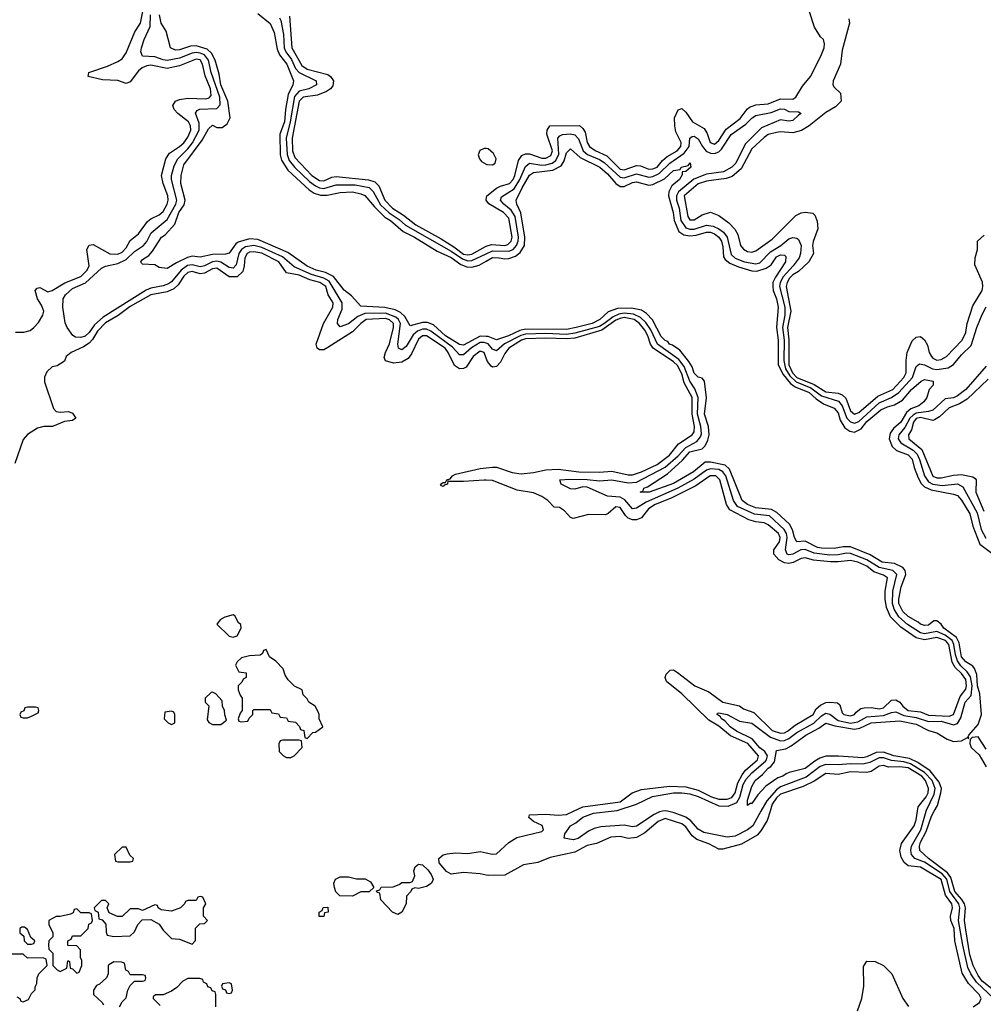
# Model space of a CAD drawing. Header units: inches. Extents: x 2710684 to 2828758, y 857022 to 965663.
# Tile 14 of 256: x 2737733 to 2742416, y 869062 to 873847. Entities that reach past the tile are written whole.
import ezdxf

# ---------------------------------------------------------------- set-up
doc = ezdxf.new("R2010")
doc.units = ezdxf.units.IN
doc.header["$MEASUREMENT"] = 0
for name, color, linetype in [('C7836', 7, 'Continuous'), ('C7837', 7, 'Continuous'), ('C7846', 7, 'Continuous'), ('C7847', 7, 'Continuous')]:
    doc.layers.add(name, color=color, linetype=linetype)

msp = doc.modelspace()

# ---------------------------------------------------------------- linework, layer by layer
at = {"layer": 'C7836', "color": 4}
for points, elevation in [([(2738250, 869826), (2738230, 869826), (2738194, 869790), (2738198, 869758), (2738210, 869754), (2738270, 869754), (2738282, 869758), (2738286, 869770), (2738267.3, 869787.3)], 16), ([(2739670, 869624), (2739652.7, 869627.3), (2739638, 869622), (2739634, 869610), (2739612, 869588), (2739611, 869550), (2739590, 869509), (2739570, 869499), (2739544, 869510), (2739488, 869570), (2739482, 869602), (2739470, 869606), (2739466, 869614), (2739482, 869618), (2739490, 869632), (2739547.3, 869632.7), (2739576.4, 869643.6), (2739590, 869654), (2739630, 869654), (2739642, 869658), (2739652.9, 869687.1), (2739648, 869710), (2739654, 869730), (2739670, 869742.8), (2739690, 869739.1), (2739715.6, 869715.6), (2739732.6, 869692.6), (2739742.4, 869670), (2739739.2, 869660.8), (2739731.7, 869648.3), (2739710, 869635.1)], 12), ([(2739350, 869588), (2739288.9, 869588.9), (2739269, 869609), (2739262, 869630), (2739259, 869650), (2739268, 869670), (2739290, 869681), (2739330, 869681), (2739370, 869671.3), (2739411.1, 869671.1), (2739436.9, 869656.9), (2739454, 869630), (2739431.6, 869608.4), (2739390, 869608)], 12), ([(2738610, 869586), (2738598, 869582), (2738590, 869566), (2738550, 869566), (2738538, 869562), (2738534, 869550), (2738514, 869530), (2738470, 869515.3), (2738420.4, 869520.4), (2738406, 869530), (2738402, 869542), (2738390, 869546), (2738330, 869518), (2738310, 869526), (2738270, 869526), (2738230, 869488), (2738208.4, 869488.4), (2738167.3, 869507.3), (2738158, 869530), (2738166, 869550), (2738150, 869566), (2738130, 869566), (2738094, 869530), (2738098, 869518), (2738114, 869510), (2738118, 869478), (2738132.7, 869472.7), (2738151.6, 869451.6), (2738152.7, 869412.7), (2738158, 869398), (2738190, 869392), (2738270, 869394), (2738290, 869414), (2738306, 869450), (2738327.3, 869472.7), (2738370, 869474), (2738411.1, 869451.1), (2738430, 869422), (2738470, 869382), (2738510, 869378), (2738570, 869354), (2738587.3, 869372.7), (2738587.3, 869432.7), (2738607.3, 869452.7), (2738630, 869454), (2738646, 869470), (2738626, 869490), (2738626, 869530), (2738638, 869550), (2738622, 869582)], 16), ([(2738010, 869526), (2737998, 869522), (2737992.7, 869507.3), (2737979.6, 869500.4), (2737930, 869488), (2737910, 869488), (2737874, 869470), (2737874, 869450), (2737894, 869410), (2737894, 869390), (2737874, 869370), (2737872, 869350), (2737874, 869330), (2737894, 869310), (2737894, 869250), (2737914, 869230), (2737930, 869222), (2737962, 869238), (2737966, 869274), (2737970, 869274), (2737974, 869270), (2737978, 869238), (2737990, 869234), (2738010, 869214), (2738022, 869218), (2738035.3, 869250), (2738034.6, 869274.6), (2738028, 869290), (2738027.3, 869327.3), (2738010, 869346), (2737967.3, 869347.3), (2737966, 869370), (2737982, 869378), (2737990, 869394), (2738030, 869394), (2738066, 869430), (2738068.4, 869451.6), (2738082, 869458), (2738086, 869470), (2738082, 869502), (2738070, 869506), (2738030, 869506)], 16), ([(2739188.7, 869488.7), (2739188, 869510), (2739202, 869518), (2739207.3, 869532.7), (2739230, 869534), (2739232, 869510), (2739214, 869506), (2739210, 869488.7)], 12), ([(2737756.4, 869436.4), (2737743.6, 869436.4), (2737734, 869430), (2737734, 869410), (2737752.7, 869392.7), (2737754, 869370), (2737770, 869354), (2737790, 869354), (2737802, 869358), (2737806, 869370), (2737787.3, 869387.3), (2737770, 869426)], 16), ([(2738750, 869166), (2738718, 869162), (2738714, 869150), (2738718, 869138), (2738732.7, 869132.7), (2738738, 869118), (2738750, 869114), (2738762, 869118), (2738766, 869130), (2738762, 869162)], 16)]:
    msp.add_lwpolyline(points, close=True, dxfattribs=dict(at, elevation=elevation))
for points, elevation in [([(2740000, 869689.4), (2739970, 869695.6), (2739890, 869702.9), (2739830, 869695.1), (2739807.4, 869707.4), (2739771.6, 869750), (2739769.7, 869770.3), (2739790, 869788), (2739810, 869794), (2739850, 869798.7), (2739910, 869795.6), (2739970, 869804.6), (2740000, 869798.1)], 12), ([(2737718, 869098), (2737734, 869090), (2737738, 869078), (2737750, 869074), (2737774.6, 869085.4), (2737790, 869114), (2737807.3, 869132.7), (2737807.3, 869147.3), (2737816.4, 869163.6), (2737818, 869190), (2737826, 869210), (2737866, 869250), (2737862, 869282), (2737847.3, 869287.3), (2737770, 869286), (2737750, 869306), (2737690, 869306)], 16), ([(2738218, 869050), (2738230, 869074), (2738250, 869094), (2738258, 869130), (2738270, 869154), (2738290, 869174), (2738330, 869174), (2738342, 869178), (2738346, 869190), (2738342, 869202), (2738330, 869206), (2738270, 869206), (2738262, 869222), (2738248.4, 869228.4), (2738242, 869262), (2738227.3, 869267.3), (2738190, 869268), (2738165.4, 869254.6), (2738162, 869250), (2738162, 869210), (2738154, 869190), (2738119.8, 869160.2), (2738106, 869154), (2738092, 869130), (2738092, 869110), (2738134, 869070), (2738139.6, 869059.6)], 16), ([(2738686, 869050), (2738686, 869110), (2738682, 869122), (2738667.3, 869127.3), (2738662, 869142), (2738647.3, 869147.3), (2738642, 869162), (2738626, 869170), (2738622, 869182), (2738607.3, 869187.3), (2738550, 869188), (2738525.4, 869174.6), (2738496.9, 869143.1), (2738470, 869126), (2738430, 869108), (2738392.7, 869107.3), (2738382, 869098), (2738382, 869090), (2738416, 869056)], 16)]:
    msp.add_lwpolyline(points, dxfattribs=dict(at, elevation=elevation))
at = {"layer": 'C7837', "color": 4}
for points, elevation in [([(2737712.3, 872327.7), (2737752.7, 872327.3), (2737783.2, 872336.8), (2737802, 872350), (2737824.5, 872375.5), (2737845.2, 872410), (2737849.2, 872430), (2737839.3, 872459.3), (2737819, 872490), (2737808, 872530), (2737818, 872542), (2737830, 872544.7), (2737870, 872524.7), (2737890, 872530.8), (2737952.7, 872567.3), (2738030, 872598.9), (2738059.7, 872630), (2738069.7, 872650), (2738059.3, 872730), (2738070, 872751.3), (2738090, 872754.8), (2738170, 872708.5), (2738210, 872707.6), (2738230, 872717), (2738250, 872738), (2738270, 872774), (2738310, 872805.5), (2738353.7, 872866.3), (2738370, 872879.3), (2738410, 872897.6), (2738430, 872914.9), (2738449.7, 872950), (2738453.5, 872970), (2738452.3, 872990), (2738429.6, 873050), (2738421.3, 873090), (2738442.9, 873170), (2738461.3, 873198.7), (2738510, 873230.4), (2738530, 873248.7), (2738550, 873276.3), (2738563.5, 873310), (2738563, 873330), (2738553.3, 873350), (2738501.2, 873390), (2738484, 873410), (2738477.2, 873430), (2738489, 873450), (2738510, 873458), (2738550, 873464.4), (2738638, 873462), (2738653.9, 873466.1), (2738662.5, 873477.5), (2738659.8, 873510), (2738634.5, 873574.5), (2738621.7, 873630), (2738610, 873651.8), (2738590, 873654), (2738510, 873621.7), (2738450, 873609.7), (2738370, 873626), (2738350, 873621.5), (2738327.8, 873612.2), (2738310, 873598), (2738270, 873544), (2738250, 873536), (2738210, 873551.6), (2738134.5, 873554.5), (2738066, 873570), (2738068.7, 873590), (2738159.8, 873620.3), (2738210, 873643.1), (2738230, 873656.3), (2738250, 873684.9), (2738292.9, 873787.1), (2738319.5, 873830), (2738335.4, 873910)], 12), ([(2740000, 872274.6), (2739990, 872278.4), (2739970, 872277.5), (2739928.6, 872251.4), (2739890, 872218.3), (2739870, 872217.4), (2739835.9, 872255.9), (2739730, 872333.6), (2739710, 872343.2), (2739690, 872343.4), (2739666.6, 872333.4), (2739645.2, 872314.8), (2739610, 872258.7), (2739590, 872243), (2739573.2, 872250), (2739569.8, 872269.8), (2739582.9, 872370), (2739573.5, 872390), (2739560.5, 872400.5), (2739510, 872420.5), (2739410, 872418.8), (2739375.7, 872404.3), (2739330, 872368), (2739290, 872354), (2739277.2, 872370), (2739278, 872390), (2739300.1, 872439.9), (2739299.8, 872470), (2739236.7, 872576.7), (2739210.9, 872590.9), (2739150, 872608.6), (2739066, 872646), (2739010, 872694.1), (2738910, 872739.9), (2738870, 872748.5), (2738830, 872742.4), (2738810.1, 872729.9), (2738798.2, 872710), (2738784.3, 872655.7), (2738770, 872639.7), (2738750, 872642.2), (2738710, 872669), (2738690, 872672.7), (2738669.5, 872670.5), (2738630, 872649.8), (2738610, 872646.3), (2738570, 872656), (2738548.5, 872651.5), (2738517.2, 872630), (2738470, 872572.4), (2738456.5, 872563.5), (2738430, 872552.8), (2738370, 872541.4), (2738347.5, 872532.5), (2738138.9, 872401.1), (2738096.5, 872363.5), (2738070, 872327.1), (2738050, 872308.6), (2738030, 872302.6), (2738003.1, 872303.1), (2737991.4, 872311.4), (2737963.6, 872350), (2737953, 872373), (2737941.5, 872450), (2737944.4, 872490), (2737954.7, 872510), (2737990, 872539.6), (2738052, 872568), (2738130, 872639.5), (2738150, 872648.9), (2738210, 872661.3), (2738250, 872681.3), (2738290, 872720.3), (2738334.3, 872750), (2738350.6, 872769.4), (2738372.3, 872810), (2738450, 872874.9), (2738490.8, 872950), (2738496.8, 872970), (2738470.8, 873070), (2738469.8, 873090), (2738483.4, 873136.6), (2738501.5, 873170), (2738550, 873218.6), (2738571.8, 873248.2), (2738604.6, 873310), (2738604.2, 873344.2), (2738587.3, 873392.8), (2738595.4, 873404.6), (2738608.8, 873411.2), (2738690, 873414.6), (2738707.6, 873432.4), (2738706, 873470), (2738663.7, 873590), (2738649.9, 873650), (2738630, 873675.2), (2738610, 873684.5), (2738590, 873687.1), (2738570, 873683.7), (2738510, 873660.2), (2738450, 873649), (2738430, 873650.9), (2738390, 873666.4), (2738329.2, 873670), (2738320.7, 873690), (2738325.1, 873710), (2738337.7, 873750), (2738366.5, 873813.5), (2738369, 873870)], 8), ([(2740000, 872307.3), (2739970, 872308.2), (2739890, 872265.3), (2739870, 872268.6), (2739802.6, 872310), (2739743.6, 872363.6), (2739714.9, 872374.9), (2739690, 872375.6), (2739630, 872359.3), (2739604.9, 872404.9), (2739583.1, 872423.1), (2739556.6, 872436.6), (2739507.9, 872447.9), (2739390, 872455.1), (2739344.5, 872504.5), (2739310, 872532.7), (2739258.3, 872598.3), (2739218.3, 872618.3), (2739173.2, 872630), (2739130, 872648.9), (2739036, 872716), (2738890, 872777.7), (2738850, 872781.5), (2738794.3, 872765.7), (2738782.8, 872757.2), (2738750, 872712.3), (2738733, 872707), (2738670, 872706.2), (2738610, 872692.3), (2738570, 872697.6), (2738548.6, 872691.4), (2738494.7, 872665.3), (2738450, 872637.2), (2738410, 872642), (2738390, 872655.3), (2738330, 872658), (2738324, 872664), (2738322, 872670), (2738330, 872682), (2738359.6, 872700.4), (2738378, 872722), (2738421.2, 872790), (2738439.7, 872800.3), (2738486.5, 872853.5), (2738506, 872910), (2738532.4, 872947.6), (2738536.3, 872970), (2738515.1, 873050), (2738517.6, 873090), (2738530, 873140.5), (2738618.9, 873261.1), (2738650, 873316), (2738670, 873334), (2738690, 873322), (2738716.9, 873323.1), (2738740.1, 873339.9), (2738755.4, 873370), (2738744.1, 873450), (2738710.9, 873530), (2738701.8, 873581.8), (2738681.8, 873650), (2738664.6, 873684.6), (2738642.9, 873702.9), (2738590, 873718.7), (2738562.8, 873717.2), (2738510, 873700.5), (2738490, 873698.4), (2738465.2, 873710), (2738444, 873790), (2738420.9, 873830), (2738412, 873870)], 4), ([(2738890, 873876), (2738950, 873827.3), (2738970, 873784.7), (2738983.8, 873703.8), (2738995.9, 873675.9), (2739030.2, 873630), (2739063.8, 873550), (2739060.4, 873530), (2739037.7, 873482.3), (2739024.4, 873410), (2739018.9, 873350), (2738996.2, 873290), (2738998.5, 873190), (2739004.7, 873164.7), (2739035.2, 873115.2), (2739139.7, 873019.7), (2739164.2, 873004.2), (2739193.7, 872993.7), (2739226.3, 872993.7), (2739290, 873007.2), (2739350, 873010.2), (2739390, 873001.1), (2739410, 872991.7), (2739456.6, 872936.6), (2739506.8, 872886.8), (2739534.9, 872870), (2739596.8, 872816.8), (2739652, 872790), (2739761.3, 872721.3), (2739830, 872690.2), (2739876.9, 872656.9), (2739905.7, 872645.7), (2739930, 872643.2), (2739965.8, 872654.2), (2740000, 872673.4)], 4), ([(2738995.3, 873855.3), (2739001.8, 873841.8), (2739014.5, 873774.5), (2739017.1, 873710), (2739026, 873690), (2739053, 873653), (2739073.7, 873610), (2739090, 873590.2), (2739172.7, 873550), (2739174.9, 873530), (2739137.3, 873510), (2739090, 873498.4), (2739067.5, 873472.5), (2739047, 873350), (2739027.2, 873270), (2739031.9, 873191.9), (2739042.5, 873162.5), (2739069, 873129), (2739140.3, 873060.3), (2739170, 873038.5), (2739190, 873029.4), (2739210, 873027), (2739270, 873043.5), (2739363.5, 873043.5), (2739430.7, 873030.8), (2739450, 873012), (2739486.5, 872946.5), (2739528.2, 872908.2), (2739576.1, 872876.1), (2739608.1, 872848.1), (2739830, 872721.9), (2739883.8, 872683.8), (2739910, 872675.3), (2739930, 872675.9), (2740000, 872708.9)], 8), ([(2739043.2, 873863.2), (2739055.6, 873710), (2739103.5, 873623.5), (2739130, 873606.5), (2739230, 873579.5), (2739243.8, 873570), (2739257.6, 873550), (2739255.2, 873524.7), (2739243, 873510), (2739223, 873497), (2739179.5, 873480.5), (2739110.2, 873469.8), (2739090.3, 873450), (2739057.1, 873270), (2739058, 873210), (2739070, 873177), (2739151.8, 873090), (2739190, 873065.2), (2739210, 873063.6), (2739250, 873081.5), (2739270, 873084.4), (2739428.5, 873068.5), (2739459, 873059), (2739478.5, 873038.5), (2739507.1, 872970), (2739543.6, 872930), (2739597.1, 872897.1), (2739658, 872850), (2739781.5, 872781.5), (2739843.1, 872743.1), (2739890, 872707.4), (2739910, 872703.8), (2739930, 872707.6), (2739995.7, 872744.3), (2740000, 872745.9)], 12), ([(2740000, 873220), (2739990, 873221.3), (2739968.8, 873211.2), (2739961.3, 873190), (2739966.4, 873170), (2739976.9, 873156.9), (2740000, 873143.8)], 16), ([(2740000, 872969.4), (2739999.6, 872970), (2740000, 872972)], 12), ([(2740000, 872202.5), (2739990, 872229.2), (2739970, 872236.3), (2739935.8, 872210), (2739901.7, 872158.3), (2739890, 872151.5), (2739870, 872149.5), (2739846.1, 872166.1), (2739815.6, 872230), (2739799.7, 872250), (2739710, 872310.8), (2739690, 872309.7), (2739670, 872294), (2739637.2, 872222.8), (2739620.3, 872199.7), (2739590, 872181.6), (2739550, 872178), (2739510, 872189.4), (2739504.4, 872204.4), (2739509.6, 872230), (2739530, 872270.8), (2739549.8, 872350), (2739549.7, 872370), (2739530, 872388.4), (2739510, 872394.1), (2739416.3, 872390), (2739390, 872370.9), (2739350.2, 872329.8), (2739230, 872253.3), (2739210, 872242.9), (2739190, 872242.7), (2739179, 872250), (2739172.7, 872270), (2739208.3, 872370), (2739255.1, 872450), (2739256.4, 872470), (2739232, 872510), (2739220.4, 872550), (2739191.8, 872570), (2739142.7, 872582.7), (2739090, 872605.8), (2739030, 872615.8), (2738992.6, 872670), (2738910, 872711.3), (2738870, 872718.4), (2738850, 872716.5), (2738837.6, 872710), (2738826.7, 872690), (2738824.2, 872650), (2738816.8, 872623.2), (2738790, 872596.3), (2738750, 872596.4), (2738690, 872638.5), (2738670, 872636.1), (2738630, 872614.6), (2738610, 872611.6), (2738570, 872622.8), (2738550, 872618.8), (2738530, 872600.5), (2738502.4, 872557.6), (2738481.6, 872538.4), (2738450, 872524.5), (2738370.5, 872510), (2738270, 872452.2), (2738211.4, 872408.6), (2738150, 872374), (2738110, 872333.1), (2738086.8, 872293.2), (2738070, 872275.1), (2738043.4, 872256.6), (2737982.8, 872230), (2737958.8, 872210), (2737950, 872188), (2737915.5, 872164.5), (2737890, 872159.3), (2737865.1, 872134.9), (2737853, 872110), (2737853.2, 872086.8), (2737896.7, 871956.7), (2737910, 871942.8), (2737930, 871938.8), (2737970, 871942.8), (2737990, 871934.8), (2738004.7, 871910), (2737990, 871899), (2737950, 871894), (2737892, 871870), (2737850, 871869.6), (2737818.6, 871861.4), (2737770, 871831.3), (2737750, 871807.3), (2737708.9, 871690)], 12), ([(2740000, 871609.2), (2739990, 871609.6), (2739890, 871602), (2739822, 871602), (2739814, 871606), (2739811.3, 871590), (2739795.3, 871584.7), (2739790, 871578), (2739782, 871582), (2739778, 871590), (2739790, 871598), (2739802, 871598), (2739808, 871610), (2739824, 871616), (2739835.3, 871630), (2739850, 871637.3), (2739970, 871665.5), (2740000, 871669.1)], 12)]:
    msp.add_lwpolyline(points, dxfattribs=dict(at, elevation=elevation))
at = {"layer": 'C7837', "color": 4, "elevation": 16}
for points in [[(2738770, 870955.3), (2738730, 870944), (2738707.9, 870932.1), (2738691.3, 870910), (2738750, 870851.3), (2738770, 870846), (2738790, 870852), (2738808.7, 870890), (2738808, 870908), (2738796.4, 870916.4), (2738778, 870950)], [(2738930, 870786), (2738918, 870782), (2738912.7, 870767.3), (2738902, 870758), (2738850, 870755.3), (2738810, 870746), (2738790, 870726), (2738782, 870710), (2738798, 870678), (2738832.7, 870672.7), (2738834, 870650), (2738818, 870642), (2738812.7, 870627.3), (2738794, 870610), (2738794, 870590), (2738803.6, 870563.6), (2738814, 870550), (2738814, 870490), (2738803.6, 870476.4), (2738794, 870450), (2738798, 870438), (2738810, 870434), (2738842, 870438), (2738847.3, 870452.7), (2738866, 870470), (2738866, 870490), (2738870, 870494), (2738950, 870494), (2738958, 870478), (2738990, 870474), (2738998, 870458), (2739030, 870454), (2739038, 870438), (2739072.7, 870432.7), (2739092.7, 870412.7), (2739098, 870398), (2739112.7, 870392.7), (2739118, 870358), (2739130, 870354), (2739158, 870382), (2739170, 870384.7), (2739206, 870410), (2739188.4, 870448.4), (2739188.7, 870470), (2739183.1, 870483.1), (2739168, 870510), (2739138, 870530), (2739130, 870546), (2739110, 870566), (2739106, 870590), (2739068.7, 870608.7), (2739038, 870638), (2739022, 870662), (2739012.5, 870692.5), (2738978, 870730), (2738946, 870750)], [(2738670, 870578), (2738663.6, 870576.4), (2738634, 870550), (2738634, 870530), (2738652, 870512), (2738643.6, 870443.6), (2738651.6, 870431.6), (2738670, 870422), (2738710, 870422), (2738738, 870442), (2738728.9, 870468.9), (2738728.7, 870490), (2738718, 870510), (2738716.4, 870536.4), (2738686, 870570)], [(2737810, 870506), (2737770, 870506), (2737758, 870502), (2737752.7, 870487.3), (2737738, 870482), (2737734, 870470), (2737738, 870458), (2737750, 870454), (2737770, 870454), (2737790, 870462), (2737822, 870478), (2737826, 870490), (2737822, 870502)], [(2738470, 870486), (2738438, 870482), (2738434, 870450), (2738454, 870430), (2738470, 870422), (2738486, 870430), (2738486, 870470), (2738482, 870482)], [(2739090, 870346), (2739010, 870346), (2738998, 870342), (2738992.7, 870327.3), (2738994, 870290), (2739014, 870270), (2739030, 870262), (2739050, 870262), (2739066, 870270), (2739106, 870310), (2739102, 870342)]]:
    msp.add_lwpolyline(points, close=True, dxfattribs=at)
at = {"layer": 'C7846', "color": 4}
for points, elevation in [([(2741379.2, 870000), (2741365.1, 869954.9), (2741334.7, 869905.3), (2741316, 869884), (2741240.5, 869839.5), (2741150, 869815.1), (2741130, 869815.6), (2741082.5, 869842.5), (2741023.3, 869863.3), (2741000.3, 869880.3), (2740970, 869924.2), (2740950, 869939.7), (2740870, 869965.1), (2740835.3, 869950), (2740770, 869895.4), (2740730, 869872.4), (2740690, 869867.3), (2740650, 869876.9), (2740605.5, 869874.5), (2740536, 869844), (2740490, 869833.5), (2740430, 869802), (2740310, 869775.6), (2740250, 869751.2), (2740180.7, 869739.3), (2740090, 869689.3), (2740010, 869687.3), (2740000, 869689.4)], 12), ([(2740000, 869798.1), (2740030, 869791.6), (2740050, 869793.4), (2740110, 869849), (2740148.2, 869871.8), (2740270, 869902.4), (2740278.4, 869910), (2740271.2, 869931.2), (2740229.3, 869950), (2740206.6, 869970), (2740210, 869982), (2740290, 869986), (2740350, 869981.1), (2740390, 869984), (2740424.3, 870000)], 12), ([(2740856.1, 870000), (2740842.2, 869997.8), (2740815.9, 869984.1), (2740730, 869928), (2740710, 869924.7), (2740670, 869931.8), (2740556.3, 869923.7), (2740523.8, 869916.2), (2740496.1, 869903.9), (2740447, 869867), (2740422, 869862), (2740378, 869870), (2740382, 869890), (2740409, 869930), (2740435.9, 869944.1), (2740470, 869972), (2740522, 869990), (2740607.7, 870000)], 8), ([(2741334.9, 870000), (2741294.9, 869930), (2741270.4, 869910), (2741210, 869878.3), (2741170, 869874.3), (2741056.6, 869896.6), (2741030, 869913), (2740993.6, 869953.6), (2740970.7, 869970.7), (2740913.2, 869993.2), (2740880.6, 870000)], 8), ([(2742366, 869050), (2742397, 869070), (2742404.5, 869090), (2742395.1, 869110), (2742343.8, 869163.8), (2742313.5, 869213.5), (2742277.6, 869370), (2742274.2, 869430), (2742258.5, 869470), (2742256, 869490), (2742266.6, 869530), (2742262.3, 869550), (2742232.6, 869592.6), (2742210, 869667.8), (2742110, 869728.4), (2742050, 869734.7), (2742030.9, 869750.9), (2742017.1, 869777.1), (2742009.6, 869810), (2742017.4, 869842.6), (2742078.9, 869930), (2742090, 869958), (2742095.5, 870000)], 12), ([(2742467.4, 869090), (2742381.8, 869170), (2742355.2, 869210), (2742340.9, 869240.9), (2742315.7, 869350), (2742295.6, 869470), (2742301.6, 869530), (2742296.3, 869550), (2742252.2, 869610), (2742237.9, 869670), (2742215.3, 869695.3), (2742130, 869752.7), (2742082.4, 869770), (2742066.4, 869790), (2742062.8, 869810), (2742066.6, 869830), (2742111.3, 869910), (2742137.6, 870000)], 8), ([(2742516.3, 869090), (2742410, 869174.8), (2742390, 869201.7), (2742365.6, 869250), (2742350, 869302.7), (2742330, 869424), (2742324.1, 869470), (2742329.2, 869530), (2742324.9, 869550), (2742311.5, 869571.5), (2742277, 869610), (2742258.4, 869678.4), (2742241.6, 869701.6), (2742149.8, 869770), (2742107.3, 869810), (2742105.6, 869830), (2742111, 869850), (2742138.7, 869901.3), (2742164.3, 869975.7), (2742177.3, 870000)], 4), ([(2741804, 869030), (2741825.2, 869090), (2741835.1, 869150), (2741834, 869246), (2741849, 869271), (2741890.7, 869270.7), (2741930, 869251), (2741970.3, 869210.4), (2742024.4, 869090), (2742051.6, 869051.6)], 12)]:
    msp.add_lwpolyline(points, dxfattribs=dict(at, elevation=elevation))
at = {"layer": 'C7847', "color": 4}
for points, elevation in [([(2740000, 872972), (2740003.6, 872990), (2740050, 873027.6), (2740070, 873038), (2740112.6, 873050), (2740130, 873070.4), (2740139.3, 873090), (2740157.3, 873162.7), (2740173.7, 873186.3), (2740190, 873194), (2740210, 873194.9), (2740270, 873173.8), (2740290, 873174.3), (2740313.3, 873186.7), (2740321.4, 873210), (2740295.1, 873290), (2740295.6, 873310), (2740309.7, 873330.4), (2740452.4, 873332.4), (2740470, 873318.4), (2740480.7, 873300.7), (2740490.3, 873250), (2740501.1, 873230), (2740530, 873210.3), (2740585.7, 873185.7), (2740650, 873120.9), (2740670, 873116.5), (2740730, 873137.4), (2740750, 873136), (2740790, 873120.9), (2740810, 873121.5), (2740830, 873130.4), (2740857, 873163), (2740878.5, 873181.5), (2740927.6, 873210), (2740945.1, 873230), (2740946.6, 873250), (2740920.9, 873300.9), (2740915.8, 873330), (2740915.6, 873370), (2740932.3, 873407.7), (2740950, 873414.8), (2740970, 873397.3), (2741002, 873350), (2741058.3, 873318.3), (2741074.1, 873294.1), (2741088.9, 873250), (2741110, 873241.1), (2741130, 873259.5), (2741165.5, 873314.5), (2741233.6, 873366.4), (2741267.9, 873412.1), (2741279.3, 873420.7), (2741310, 873432), (2741370, 873436.9), (2741430, 873462.3), (2741490, 873460.3), (2741504.5, 873470), (2741536.9, 873523.1), (2741576.4, 873570), (2741626.3, 873670), (2741641.6, 873710), (2741644.5, 873730), (2741639.3, 873750), (2741623.7, 873763.7), (2741595.6, 873810), (2741569.5, 873889.5)], 12), ([(2741762, 873850), (2741764.7, 873830), (2741730, 873698), (2741721.3, 873630), (2741686.4, 873550), (2741684.9, 873530), (2741690, 873518), (2741722, 873490), (2741724.7, 873450), (2741696.8, 873423.2), (2741650, 873396), (2741569, 873331), (2741531.7, 873308.3), (2741490, 873296.4), (2741430, 873301.1), (2741410, 873297.7), (2741370, 873288), (2741350, 873274.3), (2741290, 873218.7), (2741238.4, 873121.6), (2741194.8, 873085.2), (2741165.8, 873074.2), (2741070, 873061.7), (2741030, 873049.6), (2740962.6, 872990), (2740979.3, 872890), (2740990, 872874), (2741010, 872873.4), (2741050, 872898), (2741090, 872910.6), (2741130, 872894.8), (2741179.5, 872859.5), (2741208.7, 872828.7), (2741223.4, 872803.4), (2741236, 872750), (2741250, 872731.3), (2741270, 872720.7), (2741290, 872717.3), (2741310, 872724), (2741390, 872780.5), (2741504.2, 872895.8), (2741530, 872907.3), (2741550.9, 872910.9), (2741586.4, 872906.4), (2741596.8, 872896.8), (2741607.5, 872867.5), (2741610.7, 872830.7), (2741588, 872768), (2741585.5, 872750), (2741590.5, 872710), (2741568.4, 872670), (2741517.6, 872622.4), (2741490, 872606.6), (2741473.4, 872590), (2741461.8, 872570), (2741457.6, 872550), (2741479.4, 872430), (2741464.8, 872350), (2741470.2, 872290.2), (2741470.2, 872170), (2741488.4, 872130), (2741510, 872107.8), (2741593.9, 872073.9), (2741650, 872038.4), (2741710, 872031.3), (2741730, 872024.4), (2741746.7, 872006.7), (2741770, 871946.4), (2741790, 871929), (2741810, 871938.3), (2741902.7, 872017.3), (2741975.4, 872050), (2742030, 872107.6), (2742041.5, 872130), (2742040.5, 872190), (2742046, 872230), (2742070, 872286.8), (2742090, 872304), (2742110, 872306.8), (2742130, 872291.3), (2742144.4, 872264.4), (2742152.4, 872230), (2742163.1, 872210), (2742170, 872201.6), (2742190, 872192.7), (2742210, 872194.9), (2742237.2, 872210), (2742313.6, 872290), (2742330, 872326), (2742336.9, 872370), (2742364.4, 872455.6), (2742409.5, 872530), (2742414, 872550), (2742411.6, 872571.6), (2742374.6, 872654.6), (2742375.3, 872690), (2742388, 872730), (2742388, 872770), (2742420.4, 872799.6)], 12), ([(2740000, 872708.9), (2740030, 872723), (2740110, 872721.2), (2740130, 872730.2), (2740147.2, 872750), (2740155.6, 872770), (2740157, 872790), (2740141, 872890), (2740121.3, 872921.3), (2740085.4, 872950), (2740069.7, 872970), (2740074.1, 872985.8), (2740135.5, 873024.5), (2740163.4, 873070), (2740190, 873132.7), (2740209.5, 873150), (2740270, 873140.1), (2740290, 873141.5), (2740320.5, 873150), (2740338.2, 873161.8), (2740353.1, 873193.1), (2740347.3, 873270), (2740357.3, 873282.8), (2740370, 873288.9), (2740410, 873291.1), (2740430, 873287.2), (2740447.5, 873267.5), (2740470.2, 873210), (2740491.9, 873191.9), (2740550, 873167.7), (2740573.2, 873153.2), (2740650, 873080.6), (2740670, 873078), (2740730, 873098), (2740790, 873081.4), (2740810, 873084.6), (2740840.2, 873099.8), (2740892.1, 873150), (2740961.7, 873198.3), (2740986, 873230), (2740989.7, 873270.3), (2741000.8, 873279.2), (2741010, 873281.3), (2741030, 873268.2), (2741050.2, 873230), (2741068.1, 873208.1), (2741090, 873198.2), (2741110, 873196.9), (2741130, 873204.7), (2741142.8, 873217.2), (2741190, 873288.8), (2741261.2, 873338.8), (2741292.3, 873370), (2741310, 873380.3), (2741384.4, 873395.6), (2741430, 873413.1), (2741450, 873411.7), (2741470, 873400.5), (2741518, 873398), (2741530.6, 873390), (2741516.8, 873383.2), (2741490, 873357.2), (2741470, 873353.2), (2741430, 873359.5), (2741338.2, 873321.8), (2741258.3, 873241.7), (2741212.1, 873150), (2741194, 873130), (2741152.6, 873107.4), (2741070, 873096.5), (2741008, 873072), (2740933.8, 873010), (2740924.2, 872990), (2740925.1, 872970), (2740936.8, 872930), (2740945.7, 872870), (2740970, 872835.9), (2740990, 872828), (2741010, 872829.4), (2741070, 872848.6), (2741103, 872843), (2741130.1, 872830.1), (2741153.6, 872813.6), (2741170.1, 872790.1), (2741190, 872706.3), (2741210, 872688.4), (2741255.5, 872670), (2741310, 872659.7), (2741330, 872665.4), (2741381.6, 872718.3), (2741431.1, 872748.9), (2741470, 872780.9), (2741490, 872787.4), (2741510, 872784.9), (2741518.2, 872778.2), (2741530.2, 872750), (2741527.7, 872710), (2741520.2, 872690), (2741491.4, 872650), (2741442.3, 872597.7), (2741427.9, 872570), (2741425.7, 872550), (2741450.8, 872450), (2741450.8, 872410), (2741439.2, 872350), (2741447.1, 872290), (2741445.4, 872190), (2741454.8, 872150), (2741475.9, 872115.9), (2741506.5, 872086.5), (2741577, 872057), (2741630, 872018.1), (2741712.5, 871992.5), (2741730, 871970.3), (2741752.2, 871910), (2741770, 871892.2), (2741790, 871885.4), (2741810, 871894.2), (2741910, 871984.3), (2741970, 872011), (2742005.2, 872034.8), (2742071.6, 872108.3), (2742090, 872160.7), (2742105.6, 872174.4), (2742130, 872168.8), (2742169.3, 872149.3), (2742190, 872147.3), (2742244.7, 872155.3), (2742270, 872171.7), (2742310, 872218.3), (2742356.8, 872263.2), (2742384, 872350), (2742410, 872414), (2742430, 872450.6)], 8), ([(2740000, 873143.8), (2740002.4, 873142.4), (2740030, 873141.3), (2740043.7, 873150), (2740048, 873170), (2740035.7, 873195.7), (2740010, 873218.7), (2740000, 873220)], 16), ([(2740000, 872673.4), (2740030, 872690.2), (2740062, 872690), (2740090, 872683.7), (2740110, 872686.7), (2740141.8, 872698.2), (2740165.2, 872714.8), (2740185.1, 872750), (2740187.2, 872790), (2740167.7, 872907.7), (2740148, 872950), (2740145.6, 872970), (2740174.5, 873030), (2740210, 873091.8), (2740230, 873104.6), (2740324.1, 873115.9), (2740364, 873136), (2740379.2, 873160.8), (2740390, 873198.8), (2740410, 873219.1), (2740456.4, 873176.4), (2740551.7, 873130), (2740590, 873096.9), (2740630, 873050.3), (2740650, 873036.5), (2740670, 873035.6), (2740710, 873054.9), (2740730, 873059), (2740790, 873042.6), (2740810, 873046.4), (2740866.8, 873073.2), (2740910, 873113), (2740942, 873118), (2740948, 873130), (2740982, 873138), (2740991.3, 873151.3), (2740994, 873130), (2740970, 873108.7), (2740952.7, 873107.3), (2740952.7, 873092.7), (2740938.8, 873070), (2740901.4, 873038.6), (2740887.3, 873010), (2740885.5, 872990), (2740908.8, 872910), (2740912.9, 872870), (2740936.7, 872816.7), (2740960.8, 872800.8), (2740990, 872795.9), (2741020.3, 872799.7), (2741070, 872814.7), (2741090, 872813.7), (2741110, 872805.7), (2741130.2, 872790), (2741142.7, 872770), (2741150, 872742), (2741153.4, 872693.4), (2741161.2, 872681.2), (2741184, 872664), (2741225.1, 872645.1), (2741290, 872626), (2741315.5, 872624.5), (2741360.8, 872639.2), (2741384.2, 872655.8), (2741410, 872694.3), (2741430, 872703.1), (2741450, 872702.8), (2741455.8, 872695.8), (2741454.9, 872670), (2741405, 872595), (2741393.4, 872570), (2741392.1, 872550), (2741394.7, 872530), (2741411, 872490), (2741418.5, 872450), (2741410.2, 872350), (2741418.8, 872290), (2741418.5, 872170), (2741442.2, 872122.2), (2741478.9, 872078.9), (2741501.7, 872061.7), (2741570, 872034.6), (2741603.5, 872003.5), (2741639.7, 871979.7), (2741690, 871959.5), (2741710, 871935.5), (2741720.7, 871900.7), (2741743.2, 871863.2), (2741767.6, 871847.6), (2741790, 871842.6), (2741821.5, 871858.5), (2741850, 871893.8), (2741917.6, 871950), (2741950, 871965.7), (2741984.4, 871975.6), (2742022.8, 871997.2), (2742066.6, 872050), (2742114, 872090), (2742130, 872098), (2742172, 872090), (2742172, 872070), (2742152, 872050), (2742141, 872010), (2742126.8, 871990), (2742102.8, 871970), (2742064, 871956), (2742041.8, 871938.2), (2742014, 871890), (2741979.5, 871860.5), (2741962.4, 871837.6), (2741957.7, 871810), (2741972, 871772.1), (2741993.7, 871753.7), (2742050, 871731.3), (2742070, 871710.3), (2742079.6, 871670), (2742099.5, 871619.5), (2742113.4, 871593.4), (2742130, 871575.8), (2742162, 871562), (2742270, 871541.7), (2742290, 871534), (2742310, 871512.2), (2742350, 871444.9), (2742365.1, 871385.1), (2742398.2, 871298.2), (2742568.5, 871170)], 4), ([(2740000, 872745.9), (2740025.2, 872754.8), (2740090, 872749.3), (2740105.5, 872754.5), (2740120.4, 872770), (2740126.2, 872790), (2740110, 872882), (2740083.6, 872910), (2740012.3, 872952.2), (2740000, 872969.4)], 12), ([(2742177.3, 870000), (2742192.2, 870027.8), (2742209.8, 870090), (2742211.8, 870110), (2742201.4, 870141.4), (2742156.7, 870196.7), (2742096.7, 870236.7), (2742056.9, 870256.9), (2741980.9, 870270), (2741930, 870287), (2741895, 870285), (2741850, 870263.8), (2741830, 870259.3), (2741711.6, 870268.4), (2741650, 870267.2), (2741621.4, 870258.6), (2741596.2, 870243.8), (2741550, 870207.8), (2741472.2, 870187.8), (2741457.3, 870182.7), (2741442, 870170), (2741417.5, 870162.5), (2741358.5, 870121.5), (2741319.8, 870080.2), (2741290, 870038), (2741282, 870038), (2741270, 870028), (2741270, 870054), (2741290, 870121), (2741307, 870150), (2741342, 870178), (2741369.7, 870210), (2741383.1, 870216.9), (2741400.1, 870239.9), (2741410, 870294.8), (2741455.8, 870304.2), (2741482.3, 870317.8), (2741552.3, 870370), (2741615.8, 870404.2), (2741650, 870428.4), (2741694.8, 870414.8), (2741790, 870399.3), (2741815.8, 870404.2), (2741870, 870430.2), (2742010, 870439.2), (2742090, 870422.8), (2742150, 870391.8), (2742190, 870380.5), (2742240.7, 870350), (2742270, 870339.5), (2742310, 870341.6), (2742338, 870358), (2742346, 870354), (2742342, 870362), (2742345.2, 870370), (2742390, 870421), (2742407.6, 870470), (2742398, 870570), (2742387.1, 870610), (2742384.1, 870664.1), (2742373.4, 870693.4), (2742365.1, 870705.1), (2742330, 870726.9), (2742310, 870749.7), (2742298.2, 870818.2), (2742285, 870845), (2742224.4, 870890), (2742210, 870909.6), (2742190, 870925.2), (2742175.3, 870924.7), (2742150, 870904.7), (2742130, 870903), (2742110, 870909.7), (2742099.5, 870919.5), (2742050, 870945.7), (2742025.3, 870970), (2742005.5, 871010), (2742005, 871030), (2742016.9, 871090), (2742039.1, 871150), (2742035.4, 871170), (2742025, 871185), (2741984.5, 871204.5), (2741923.7, 871210), (2741866.1, 871246.1), (2741770, 871284.4), (2741735, 871285), (2741690, 871276.4), (2741630, 871279.3), (2741610, 871282.2), (2741550, 871312.8), (2741509.8, 871309.8), (2741497.4, 871330), (2741487.5, 871367.5), (2741474.5, 871394.5), (2741412.5, 871452.5), (2741386.4, 871466.4), (2741310, 871474.5), (2741269.6, 871490), (2741243.5, 871510), (2741182.3, 871662.3), (2741161.2, 871681.2), (2741090, 871697.2), (2741064.2, 871695.8), (2741006.4, 871650), (2740910, 871592.8), (2740791, 871550), (2740748.7, 871550), (2740763.1, 871556.9), (2740766, 871570), (2740783.3, 871576.7), (2740880.5, 871639.5), (2740953.9, 871706.1), (2740990, 871747.4), (2741050, 871762), (2741063.5, 871776.5), (2741077, 871803), (2741083.1, 871830), (2741079.7, 871870), (2741060.5, 871930), (2741069.7, 872009.7), (2741061.2, 872090), (2741050, 872104), (2741030, 872109.4), (2741010, 872129.4), (2741000.1, 872160.1), (2740984.8, 872184.8), (2740940.1, 872240.1), (2740905.1, 872265.1), (2740890, 872269.6), (2740882, 872282), (2740870, 872287.3), (2740850, 872307), (2740807.3, 872387.3), (2740778.9, 872418.9), (2740754.3, 872434.3), (2740705.4, 872445.4), (2740637.6, 872442.4), (2740593.1, 872426.9), (2740552.4, 872390), (2740515.5, 872370), (2740437.3, 872350), (2740390, 872341.7), (2740190, 872343), (2740163, 872337), (2740107.7, 872310), (2740050, 872291.2), (2740010, 872307), (2740000, 872307.3)], 4), ([(2740607.7, 870000), (2740636.6, 870003.4), (2740730, 870034.4), (2740808, 870072.1), (2740910, 870089.1), (2740950, 870089.2), (2740990, 870084.1), (2741030, 870071.6), (2741130, 870026), (2741175.1, 870024.9), (2741217.1, 870042.9), (2741231.7, 870068.3), (2741248.5, 870130), (2741263.2, 870156.8), (2741290, 870186.5), (2741356.7, 870243.3), (2741362.5, 870250), (2741367.1, 870270), (2741353.3, 870290), (2741329, 870309), (2741292.2, 870352.2), (2741215.6, 870390), (2741184.8, 870410), (2741159.3, 870439.3), (2741142.9, 870450), (2741138.9, 870458.9), (2741122.7, 870470), (2741123.7, 870476.3), (2741130, 870478.8), (2741170.2, 870470.2), (2741230, 870438.5), (2741290, 870428), (2741380.6, 870360.6), (2741430, 870342.5), (2741450, 870343.8), (2741470, 870353.5), (2741510, 870382.2), (2741592.3, 870427.7), (2741630, 870463.9), (2741650, 870476.2), (2741670, 870471.4), (2741710, 870441.9), (2741770, 870428.3), (2741805.8, 870434.2), (2741850, 870459.7), (2741930, 870465.5), (2741970, 870480.7), (2741990, 870482.8), (2742030, 870465.5), (2742090, 870456.3), (2742150, 870436.3), (2742210, 870437.7), (2742270, 870420.3), (2742290, 870426), (2742305.6, 870454.4), (2742327.8, 870530), (2742357.2, 870562.8), (2742361.1, 870610), (2742353.2, 870653.2), (2742337.5, 870677.5), (2742307.1, 870707.1), (2742290, 870731.1), (2742280.3, 870760.4), (2742272.8, 870810), (2742263.9, 870830), (2742230, 870855.9), (2742190, 870873), (2742130, 870862.7), (2742110, 870866.9), (2742047, 870907), (2742004.5, 870944.5), (2741982.4, 870982.4), (2741974.7, 871010), (2741975.4, 871070), (2741995.8, 871150), (2741975.6, 871170), (2741910, 871183.9), (2741850, 871222.5), (2741770, 871252.7), (2741750, 871255), (2741710, 871246.2), (2741670, 871245), (2741594.2, 871254.2), (2741550, 871272.5), (2741529.5, 871270.5), (2741490, 871249.8), (2741470, 871246.2), (2741462, 871250), (2741454, 871270), (2741462.3, 871330), (2741458.7, 871350), (2741447.8, 871370), (2741376.3, 871436.3), (2741303.5, 871443.5), (2741221.3, 871481.3), (2741201.5, 871510), (2741164.2, 871630), (2741149.9, 871649.9), (2741130, 871660.2), (2741090, 871664.1), (2741070, 871658), (2741010, 871614), (2740930.6, 871569.4), (2740777.3, 871502.7), (2740730, 871472.4), (2740710, 871469.7), (2740673, 871513), (2740650, 871525.8), (2740590, 871531.6), (2740490, 871575.1), (2740470, 871576.9), (2740430, 871565.7), (2740410, 871566.9), (2740364, 871590), (2740358, 871610), (2740406.3, 871613.7), (2740490, 871612.1), (2740550, 871605.3), (2740610, 871611.1), (2740690, 871596.3), (2740730, 871599.3), (2740870, 871672.8), (2740932.6, 871727.4), (2740970, 871768.4), (2741023.1, 871796.9), (2741041.1, 871818.9), (2741045.5, 871834.5), (2741043.4, 871870), (2741026.5, 871930), (2741029.2, 872010), (2741012.9, 872052.9), (2740989.2, 872090), (2740961.5, 872161.5), (2740935.5, 872195.5), (2740832.7, 872270), (2740799.4, 872339.4), (2740774.9, 872374.9), (2740750, 872399.8), (2740715.9, 872415.9), (2740670, 872420.7), (2740644.2, 872415.8), (2740616.8, 872403.2), (2740572.2, 872367.8), (2740550, 872356.4), (2740430, 872323.2), (2740390, 872317.3), (2740290, 872321.4), (2740190, 872319.1), (2740168, 872312), (2740089.1, 872270.9), (2740050, 872238), (2740030, 872245.6), (2740010, 872270.7), (2740000, 872274.6)], 8), ([(2740000, 871669.1), (2740030, 871672.7), (2740050, 871672.4), (2740126.2, 871646.2), (2740170, 871639.6), (2740230, 871646.5), (2740290, 871659.5), (2740350, 871662.8), (2740450, 871649.3), (2740550, 871647.9), (2740610, 871652), (2740690, 871634.9), (2740710, 871634.9), (2740755.1, 871650), (2740830, 871685.8), (2740891.1, 871730), (2740933.9, 871786.1), (2741000.7, 871830), (2741010, 871844), (2741012.5, 871870), (2741000.7, 871930), (2741000.3, 872010), (2740962.6, 872082.6), (2740950, 872125.1), (2740930, 872165.7), (2740910, 872184.1), (2740811, 872251), (2740797.4, 872270), (2740784.8, 872310), (2740770, 872337.7), (2740745.1, 872370), (2740718.9, 872390), (2740670, 872398.7), (2740650, 872395), (2740630, 872386.5), (2740562.1, 872337.9), (2740430, 872298.8), (2740390, 872295), (2740290, 872299.6), (2740190, 872296.5), (2740172, 872290), (2740109.1, 872250), (2740090, 872225.1), (2740070, 872182.7), (2740050, 872160.9), (2740030, 872158), (2740023.5, 872163.5), (2740006.1, 872186.1), (2740000, 872202.5)], 12), ([(2742430, 872163.6), (2742330.1, 872049.9), (2742290, 872018.7), (2742270, 872009.8), (2742230, 872004.2), (2742170, 871949.7), (2742150, 871942.2), (2742090, 871934.5), (2742074.4, 871925.6), (2742059.1, 871910), (2742034.9, 871865.1), (2742004.7, 871830), (2742002.4, 871810), (2742014.3, 871790), (2742074.5, 871754.5), (2742094.5, 871734.5), (2742106.3, 871710), (2742130.2, 871630), (2742150, 871600.2), (2742170, 871590.2), (2742216.2, 871583.8), (2742290, 871591.3), (2742316.6, 871576.6), (2742385.2, 871450), (2742404.8, 871370), (2742427.1, 871327.1)], 8), ([(2742440, 872100), (2742337.8, 872002.2), (2742300.2, 871979.8), (2742250, 871959.7), (2742203.4, 871916.6), (2742178.2, 871901.8), (2742170, 871899.1), (2742110, 871913.2), (2742090, 871908.6), (2742075.6, 871890), (2742066.9, 871853.1), (2742052.2, 871830), (2742054, 871810), (2742117.2, 871757.2), (2742170, 871627.8), (2742190, 871620.8), (2742210, 871620.3), (2742270, 871633.4), (2742310, 871635.8), (2742364.5, 871624.5), (2742376.3, 871616.3), (2742381, 871610), (2742378.7, 871550), (2742418.5, 871458.5)], 12), ([(2740424.3, 870000), (2740470, 870021.3), (2740650, 870046.5), (2740709.8, 870090.2), (2740754.8, 870105.2), (2740890, 870121.2), (2740970, 870119.3), (2741030, 870102.7), (2741094.9, 870070), (2741130, 870059.2), (2741170, 870059.1), (2741192.9, 870067.1), (2741209.8, 870090), (2741222.4, 870137.6), (2741242.9, 870177.1), (2741260.2, 870199.8), (2741317.4, 870250), (2741322.4, 870270), (2741271.1, 870330), (2741187.1, 870367.1), (2741130, 870414.2), (2741082.5, 870442.5), (2740950.9, 870570.9), (2740875.3, 870630), (2740868.7, 870650), (2740873.6, 870666.4), (2740894, 870686), (2740910, 870686.8), (2740930, 870674.8), (2741014, 870610), (2741081.2, 870581.2), (2741150, 870530.6), (2741230, 870512), (2741250, 870498), (2741299.9, 870479.9), (2741390, 870392.4), (2741430, 870378.9), (2741450, 870381.7), (2741464.5, 870390), (2741501.4, 870418.6), (2741589.2, 870470), (2741602.6, 870497.4), (2741623.9, 870516.1), (2741650, 870528.4), (2741670, 870530.8), (2741707.3, 870527.3), (2741718, 870518), (2741730, 870478), (2741738, 870470), (2741770, 870464.2), (2741789, 870470), (2741797.6, 870482.4), (2741821, 870499), (2741836.6, 870503.4), (2741870, 870504.2), (2741910, 870497), (2741930, 870502.6), (2741970, 870539.1), (2741990, 870542), (2742010, 870530.7), (2742025.3, 870510), (2742050, 870490.4), (2742110, 870483.5), (2742150, 870467.8), (2742250, 870461.5), (2742270.8, 870470), (2742302.8, 870557.2), (2742330, 870594), (2742333.7, 870610), (2742330, 870640.7), (2742310, 870669.7), (2742279.4, 870699.4), (2742264.9, 870725), (2742248.7, 870810), (2742231.7, 870830), (2742190, 870844.4), (2742130, 870833.6), (2742090, 870843.5), (2742014.7, 870894.7), (2741964.4, 870944.4), (2741944.4, 870990), (2741938.7, 871030), (2741939.2, 871070), (2741950, 871134), (2741930, 871148), (2741883.6, 871163.6), (2741850, 871190.7), (2741806, 871210), (2741770, 871219.2), (2741710, 871211.8), (2741672.5, 871212.5), (2741590, 871220.4), (2741550, 871230.9), (2741530, 871228.2), (2741491.3, 871208.7), (2741470, 871203.5), (2741450, 871206.9), (2741421.5, 871221.5), (2741396.9, 871250), (2741398, 871270), (2741425.1, 871310), (2741428.2, 871330), (2741419.7, 871350), (2741370, 871391.3), (2741350, 871402), (2741310, 871406.9), (2741276.8, 871416.8), (2741184.4, 871464.4), (2741167.8, 871490), (2741135.6, 871610), (2741115.1, 871630), (2741088, 871630), (2741019.2, 871580.8), (2740898.7, 871521.3), (2740820.4, 871490), (2740788.7, 871470), (2740753.8, 871426.2), (2740730, 871415.8), (2740710, 871416.9), (2740690, 871424.2), (2740676.6, 871436.6), (2740650, 871476.9), (2740630, 871479.7), (2740592.8, 871447.2), (2740578.9, 871441.1), (2740497.1, 871442.9), (2740423.1, 871423.1), (2740410, 871428), (2740380.4, 871460.4), (2740356.4, 871476.4), (2740330, 871478), (2740299, 871510), (2740269.3, 871530), (2740230, 871546.6), (2740150, 871559.7), (2740030, 871608), (2740000, 871609.2)], 12), ([(2742430, 870301.2), (2742390, 870362), (2742361, 870359), (2742351, 870349), (2742350.7, 870330), (2742357.1, 870310), (2742394.7, 870274.7), (2742430, 870216.4)], 4), ([(2742137.6, 870000), (2742138.2, 870001.8), (2742177.4, 870082.6), (2742181.7, 870110), (2742167, 870150), (2742130, 870188.6), (2742061, 870230), (2742030, 870239.6), (2741970, 870246), (2741930, 870259.6), (2741910, 870259.5), (2741863.6, 870236.4), (2741830, 870228.3), (2741770, 870231.3), (2741710, 870225.7), (2741650, 870227.3), (2741622.8, 870217.2), (2741554.4, 870165.6), (2741430, 870118.3), (2741410, 870104.6), (2741363.5, 870050), (2741334.9, 870000)], 8), ([(2742095.5, 870000), (2742098.3, 870021.7), (2742137.6, 870070), (2742147.3, 870090), (2742149.8, 870110), (2742135.3, 870150), (2742117.6, 870170), (2742050, 870210.5), (2742010, 870216), (2741954.6, 870214.6), (2741930, 870222.9), (2741910, 870219.6), (2741870, 870193.3), (2741850, 870189), (2741770, 870191.1), (2741710, 870178), (2741650, 870183.7), (2741593.4, 870146.6), (2741539.5, 870120.5), (2741430, 870083.1), (2741410, 870064.7), (2741390, 870034.7), (2741379.2, 870000)], 12), ([(2740880.6, 870000), (2740870, 870002.2), (2740856.1, 870000)], 8)]:
    msp.add_lwpolyline(points, dxfattribs=dict(at, elevation=elevation))

doc.saveas('drawing.dxf')
